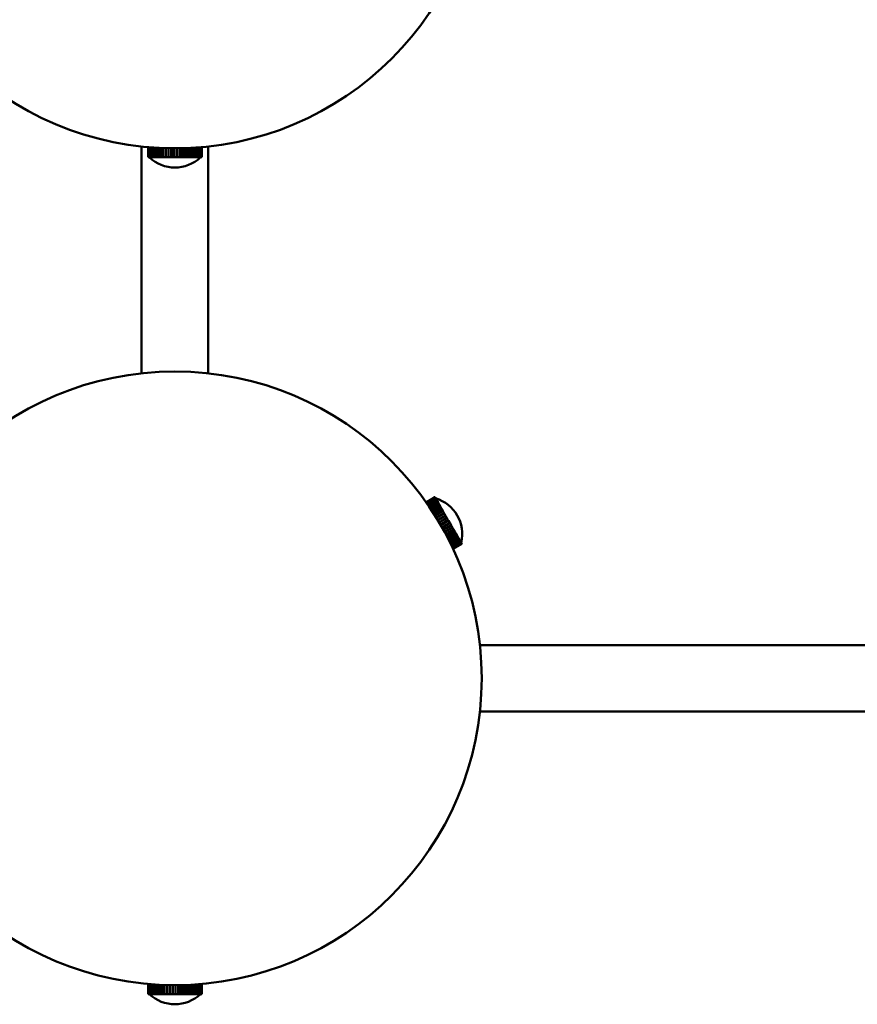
# Model space of a CAD drawing. Header units: millimetres. Extents: x 673 to 4813, y 821 to 3468.
# Tile 3 of 29: x 1001 to 1165, y 1377 to 1569. Entities that reach past the tile are written whole.
import ezdxf

# ---------------------------------------------------------------- set-up
doc = ezdxf.new("R2010")
doc.units = ezdxf.units.MM
doc.header["$LTSCALE"] = 18
doc.layers.add('Widoczne (ISO)', color=7, linetype='Continuous', lineweight=50)

msp = doc.modelspace()

# ---------------------------------------------------------------- linework, layer by layer
at = {"layer": 'Widoczne (ISO)'}
for p, q in [((1024.92, 1500.15), (1024.92, 1544.51)), ((1026.17, 1544.38), (1026.17, 1542.4)), ((1026.18, 1544.38), (1026.18, 1542.4)), ((1026.18, 1542.4), (1026.18, 1544.38)), ((1026.24, 1542.4), (1026.24, 1544.38)), ((1026.25, 1544.38), (1026.25, 1542.4)), ((1026.37, 1542.4), (1026.37, 1544.37)), ((1026.38, 1544.36), (1026.38, 1542.4)), ((1026.55, 1542.4), (1026.55, 1544.35)), ((1026.57, 1544.35), (1026.57, 1542.4)), ((1026.78, 1542.4), (1026.78, 1544.33)), ((1026.8, 1544.33), (1026.8, 1542.4)), ((1035.88, 1542.4), (1035.88, 1544.32)), ((1035.9, 1544.32), (1035.9, 1542.4)), ((1036.14, 1542.4), (1036.14, 1544.34)), ((1036.17, 1544.34), (1036.17, 1542.4)), ((1036.36, 1542.4), (1036.36, 1544.36)), ((1036.38, 1544.36), (1036.38, 1542.4)), ((1036.52, 1542.4), (1036.52, 1544.37)), ((1036.53, 1544.37), (1036.53, 1542.4)), ((1036.63, 1544.38), (1036.63, 1542.4)), ((1036.63, 1542.4), (1036.63, 1544.38)), ((1036.67, 1542.4), (1036.67, 1544.38)), ((1036.68, 1544.38), (1036.68, 1542.4)), ((1037.92, 1500.15), (1037.92, 1544.51)), ((1026.17, 1542.4), (1026.18, 1542.4)), ((1026.18, 1542.4), (1026.24, 1542.4)), ((1026.18, 1542.4), (1026.18, 1542.4)), ((1026.25, 1542.4), (1026.24, 1542.4)), ((1026.25, 1542.4), (1026.37, 1542.4)), ((1026.38, 1542.4), (1026.37, 1542.4)), ((1026.38, 1542.4), (1026.55, 1542.4)), ((1026.57, 1542.4), (1026.55, 1542.4)), ((1026.57, 1542.4), (1026.78, 1542.4)), ((1026.8, 1542.4), (1026.78, 1542.4)), ((1026.8, 1542.4), (1027.06, 1542.4)), ((1027.06, 1542.4), (1027.06, 1544.31)), ((1027.09, 1542.4), (1027.06, 1542.4)), ((1027.09, 1544.31), (1027.09, 1542.4)), ((1027.09, 1542.4), (1027.39, 1542.4)), ((1027.39, 1542.4), (1027.39, 1544.29)), ((1027.43, 1542.4), (1027.39, 1542.4)), ((1027.43, 1544.29), (1027.43, 1542.4)), ((1027.43, 1542.4), (1027.77, 1542.4)), ((1027.77, 1542.4), (1027.77, 1544.26)), ((1027.8, 1542.4), (1027.77, 1542.4)), ((1027.8, 1544.26), (1027.8, 1542.4)), ((1027.8, 1542.4), (1028.18, 1542.4)), ((1028.18, 1542.4), (1028.18, 1544.24)), ((1028.22, 1542.4), (1028.18, 1542.4)), ((1028.22, 1544.24), (1028.22, 1542.4)), ((1028.22, 1542.4), (1028.63, 1542.4)), ((1028.63, 1542.4), (1028.63, 1544.22)), ((1028.68, 1542.4), (1028.63, 1542.4)), ((1028.68, 1544.22), (1028.68, 1542.4)), ((1028.68, 1542.4), (1029.11, 1542.4)), ((1029.11, 1542.4), (1029.11, 1544.2)), ((1029.16, 1542.4), (1029.11, 1542.4)), ((1029.16, 1544.2), (1029.16, 1542.4)), ((1029.16, 1542.4), (1029.62, 1542.4)), ((1029.62, 1542.4), (1029.62, 1544.18)), ((1029.67, 1542.4), (1029.62, 1542.4)), ((1029.67, 1544.18), (1029.67, 1542.4)), ((1029.67, 1542.4), (1030.15, 1542.4)), ((1030.15, 1542.4), (1030.15, 1544.17)), ((1030.2, 1542.4), (1030.15, 1542.4)), ((1030.2, 1544.16), (1030.2, 1542.4)), ((1030.2, 1542.4), (1030.69, 1542.4)), ((1030.69, 1542.4), (1030.69, 1544.16)), ((1030.73, 1542.4), (1030.69, 1542.4)), ((1030.73, 1542.4), (1030.73, 1544.16)), ((1030.74, 1542.4), (1030.73, 1542.4)), ((1030.74, 1544.16), (1030.74, 1542.4)), ((1030.74, 1542.4), (1031.23, 1542.4)), ((1031.23, 1542.4), (1031.23, 1544.15)), ((1031.26, 1542.4), (1031.23, 1542.4)), ((1031.26, 1542.4), (1031.26, 1544.15)), ((1031.28, 1542.4), (1031.26, 1542.4)), ((1031.28, 1544.15), (1031.28, 1542.4)), ((1031.28, 1544.15), (1031.28, 1542.4)), ((1031.28, 1542.4), (1031.28, 1542.4)), ((1031.28, 1542.4), (1031.78, 1542.4)), ((1031.78, 1542.4), (1031.78, 1544.15)), ((1031.8, 1542.4), (1031.78, 1542.4)), ((1031.8, 1544.15), (1031.8, 1542.4)), ((1031.8, 1542.4), (1031.83, 1542.4)), ((1031.83, 1544.15), (1031.83, 1542.4)), ((1031.83, 1542.4), (1032.33, 1542.4)), ((1032.33, 1542.4), (1032.33, 1544.16)), ((1032.33, 1542.4), (1032.38, 1542.4)), ((1032.38, 1544.16), (1032.38, 1542.4)), ((1032.38, 1542.4), (1032.87, 1542.4)), ((1032.87, 1542.4), (1032.87, 1544.17)), ((1032.87, 1542.4), (1032.91, 1542.4)), ((1032.91, 1544.17), (1032.91, 1542.4)), ((1032.91, 1542.4), (1033.39, 1542.4)), ((1033.39, 1542.4), (1033.39, 1544.18)), ((1033.39, 1542.4), (1033.43, 1542.4)), ((1033.43, 1544.19), (1033.43, 1542.4)), ((1033.43, 1542.4), (1033.89, 1542.4)), ((1033.89, 1542.4), (1033.89, 1544.2)), ((1033.89, 1542.4), (1033.93, 1542.4)), ((1033.93, 1544.2), (1033.93, 1542.4)), ((1033.93, 1542.4), (1034.36, 1542.4)), ((1034.36, 1542.4), (1034.36, 1544.22)), ((1034.36, 1542.4), (1034.4, 1542.4)), ((1034.4, 1544.23), (1034.4, 1542.4)), ((1034.4, 1542.4), (1034.8, 1542.4)), ((1034.8, 1542.4), (1034.8, 1544.25)), ((1034.8, 1542.4), (1034.84, 1542.4)), ((1034.84, 1544.25), (1034.84, 1542.4)), ((1034.84, 1542.4), (1035.2, 1542.4)), ((1035.2, 1542.4), (1035.2, 1544.27)), ((1035.2, 1542.4), (1035.23, 1542.4)), ((1035.23, 1544.27), (1035.23, 1542.4)), ((1035.23, 1542.4), (1035.56, 1542.4)), ((1035.56, 1542.4), (1035.56, 1544.3)), ((1035.56, 1542.4), (1035.59, 1542.4)), ((1035.59, 1544.3), (1035.59, 1542.4)), ((1035.59, 1542.4), (1035.88, 1542.4)), ((1035.88, 1542.4), (1035.9, 1542.4)), ((1035.9, 1542.4), (1036.14, 1542.4)), ((1036.14, 1542.4), (1036.17, 1542.4)), ((1036.17, 1542.4), (1036.36, 1542.4)), ((1036.36, 1542.4), (1036.38, 1542.4)), ((1036.38, 1542.4), (1036.52, 1542.4)), ((1036.52, 1542.4), (1036.53, 1542.4)), ((1036.53, 1542.4), (1036.63, 1542.4)), ((1036.63, 1542.4), (1036.63, 1542.4)), ((1036.63, 1542.4), (1036.67, 1542.4)), ((1036.67, 1542.4), (1036.68, 1542.4)), ((1082.27, 1475.93), (1080.56, 1474.93)), ((1080.57, 1474.91), (1082.28, 1475.9)), ((1082.29, 1475.9), (1080.57, 1474.91)), ((1080.62, 1474.85), (1082.32, 1475.83)), ((1082.33, 1475.82), (1080.62, 1474.84)), ((1080.7, 1474.73), (1082.39, 1475.71)), ((1082.4, 1475.7), (1080.71, 1474.72)), ((1080.81, 1474.57), (1082.49, 1475.54)), ((1082.5, 1475.53), (1080.82, 1474.55)), ((1080.95, 1474.37), (1082.61, 1475.33)), ((1082.63, 1475.31), (1080.96, 1474.35)), ((1081.12, 1474.12), (1082.76, 1475.07)), ((1082.78, 1475.05), (1081.13, 1474.1)), ((1082.28, 1475.9), (1082.27, 1475.93)), ((1082.29, 1475.9), (1082.28, 1475.9)), ((1082.32, 1475.83), (1082.29, 1475.9)), ((1082.33, 1475.82), (1082.32, 1475.83)), ((1082.39, 1475.71), (1082.33, 1475.82)), ((1082.4, 1475.7), (1082.39, 1475.71)), ((1082.49, 1475.54), (1082.4, 1475.7)), ((1082.5, 1475.53), (1082.49, 1475.54)), ((1082.61, 1475.33), (1082.5, 1475.53)), ((1082.63, 1475.31), (1082.61, 1475.33)), ((1082.76, 1475.07), (1082.63, 1475.31)), ((1082.78, 1475.05), (1082.76, 1475.07)), ((1082.94, 1474.77), (1082.78, 1475.05)), ((1081.31, 1473.83), (1082.94, 1474.77)), ((1082.95, 1474.75), (1081.33, 1473.81)), ((1081.52, 1473.51), (1083.13, 1474.44)), ((1083.15, 1474.41), (1081.54, 1473.48)), ((1081.76, 1473.16), (1083.34, 1474.07)), ((1083.36, 1474.04), (1081.78, 1473.12)), ((1082, 1472.77), (1083.57, 1473.67)), ((1083.59, 1473.64), (1082.03, 1472.73)), ((1082.27, 1472.36), (1083.82, 1473.25)), ((1083.84, 1473.21), (1082.29, 1472.32)), ((1082.95, 1474.75), (1082.94, 1474.77)), ((1083.13, 1474.44), (1082.95, 1474.75)), ((1083.15, 1474.41), (1083.13, 1474.44)), ((1083.34, 1474.07), (1083.15, 1474.41)), ((1083.36, 1474.04), (1083.34, 1474.07)), ((1083.57, 1473.67), (1083.36, 1474.04)), ((1083.59, 1473.64), (1083.57, 1473.67)), ((1083.82, 1473.25), (1083.59, 1473.64)), ((1083.84, 1473.21), (1083.82, 1473.25)), ((1084.07, 1472.81), (1083.84, 1473.21)), ((1082.54, 1471.92), (1084.07, 1472.81)), ((1084.1, 1472.76), (1082.56, 1471.88)), ((1082.81, 1471.47), (1084.34, 1472.35)), ((1084.36, 1472.3), (1082.84, 1471.42)), ((1083.09, 1471), (1084.61, 1471.88)), ((1083.11, 1470.97), (1084.63, 1471.84)), ((1084.63, 1471.83), (1083.12, 1470.96)), ((1083.37, 1470.53), (1084.88, 1471.4)), ((1083.37, 1470.51), (1084.89, 1471.39)), ((1084.9, 1471.37), (1083.39, 1470.49)), ((1084.91, 1471.36), (1083.39, 1470.48)), ((1084.1, 1472.76), (1084.07, 1472.81)), ((1084.34, 1472.35), (1084.1, 1472.76)), ((1084.36, 1472.3), (1084.34, 1472.35)), ((1084.61, 1471.88), (1084.36, 1472.3)), ((1084.63, 1471.84), (1084.61, 1471.88)), ((1084.63, 1471.84), (1084.63, 1471.83)), ((1084.88, 1471.4), (1084.63, 1471.83)), ((1084.89, 1471.39), (1084.88, 1471.4)), ((1084.89, 1471.39), (1084.9, 1471.37)), ((1084.9, 1471.37), (1084.91, 1471.36)), ((1085.16, 1470.92), (1084.91, 1471.36)), ((1083.64, 1470.05), (1085.16, 1470.92)), ((1085.16, 1470.92), (1083.65, 1470.04)), ((1085.18, 1470.88), (1083.66, 1470.01)), ((1083.91, 1469.57), (1085.43, 1470.45)), ((1085.45, 1470.41), (1083.93, 1469.53)), ((1084.16, 1469.11), (1085.7, 1469.99)), ((1085.72, 1469.95), (1084.18, 1469.07)), ((1084.41, 1468.65), (1085.95, 1469.55)), ((1085.98, 1469.51), (1084.43, 1468.61)), ((1085.16, 1470.92), (1085.18, 1470.88)), ((1085.16, 1470.92), (1085.16, 1470.92)), ((1085.43, 1470.45), (1085.18, 1470.88)), ((1085.43, 1470.45), (1085.45, 1470.41)), ((1085.7, 1469.99), (1085.45, 1470.41)), ((1085.7, 1469.99), (1085.72, 1469.95)), ((1085.95, 1469.55), (1085.72, 1469.95)), ((1085.95, 1469.55), (1085.98, 1469.51)), ((1086.2, 1469.12), (1085.98, 1469.51)), ((1084.63, 1468.22), (1086.2, 1469.12)), ((1086.22, 1469.08), (1084.65, 1468.18)), ((1084.85, 1467.81), (1086.43, 1468.72)), ((1086.45, 1468.68), (1084.87, 1467.77)), ((1085.04, 1467.42), (1086.65, 1468.35)), ((1086.66, 1468.32), (1085.06, 1467.39)), ((1085.22, 1467.07), (1086.84, 1468.01)), ((1086.86, 1467.98), (1085.23, 1467.04)), ((1085.37, 1466.76), (1087.02, 1467.71)), ((1087.03, 1467.68), (1085.38, 1466.73)), ((1085.5, 1466.48), (1087.17, 1467.45)), ((1087.18, 1467.42), (1085.51, 1466.46)), ((1086.2, 1469.12), (1086.22, 1469.08)), ((1086.43, 1468.72), (1086.22, 1469.08)), ((1086.43, 1468.72), (1086.45, 1468.68)), ((1086.65, 1468.35), (1086.45, 1468.68)), ((1086.65, 1468.35), (1086.66, 1468.32)), ((1086.84, 1468.01), (1086.66, 1468.32)), ((1086.84, 1468.01), (1086.86, 1467.98)), ((1087.02, 1467.71), (1086.86, 1467.98)), ((1087.02, 1467.71), (1087.03, 1467.68)), ((1087.17, 1467.45), (1087.03, 1467.68)), ((1087.17, 1467.45), (1087.18, 1467.42)), ((1087.29, 1467.23), (1087.18, 1467.42)), ((1085.61, 1466.26), (1087.29, 1467.23)), ((1087.3, 1467.21), (1085.62, 1466.24)), ((1085.7, 1466.07), (1087.39, 1467.05)), ((1087.4, 1467.04), (1085.7, 1466.06)), ((1085.76, 1465.94), (1087.47, 1466.93)), ((1087.47, 1466.92), (1085.76, 1465.93)), ((1085.8, 1465.86), (1087.51, 1466.85)), ((1087.51, 1466.84), (1085.8, 1465.86)), ((1085.81, 1465.83), (1087.53, 1466.82)), ((1087.53, 1466.82), (1085.81, 1465.83)), ((1087.29, 1467.23), (1087.3, 1467.21)), ((1087.39, 1467.05), (1087.3, 1467.21)), ((1087.39, 1467.05), (1087.4, 1467.04)), ((1087.47, 1466.93), (1087.4, 1467.04)), ((1087.47, 1466.93), (1087.47, 1466.92)), ((1087.51, 1466.85), (1087.47, 1466.92)), ((1087.51, 1466.85), (1087.51, 1466.84)), ((1087.53, 1466.82), (1087.51, 1466.84)), ((1087.53, 1466.82), (1087.53, 1466.82)), ((1268.25, 1447), (1091.07, 1447)), ((1268.25, 1434), (1091.07, 1434)), ((1026.17, 1380.73), (1026.17, 1378.75)), ((1026.17, 1378.75), (1026.17, 1380.73)), ((1026.2, 1378.75), (1026.2, 1380.73)), ((1026.21, 1380.73), (1026.21, 1378.75)), ((1026.3, 1378.75), (1026.3, 1380.72)), ((1026.31, 1380.72), (1026.31, 1378.75)), ((1026.45, 1378.75), (1026.45, 1380.7)), ((1026.47, 1380.7), (1026.47, 1378.75)), ((1026.66, 1378.75), (1026.66, 1380.69)), ((1026.68, 1380.69), (1026.68, 1378.75)), ((1026.91, 1378.75), (1026.91, 1380.67)), ((1026.94, 1380.67), (1026.94, 1378.75)), ((1027.22, 1378.75), (1027.22, 1380.65)), ((1027.25, 1380.64), (1027.25, 1378.75)), ((1035.72, 1378.75), (1035.72, 1380.65)), ((1035.75, 1380.66), (1035.75, 1378.75)), ((1036.02, 1378.75), (1036.02, 1380.67)), ((1036.04, 1380.68), (1036.04, 1378.75)), ((1036.26, 1378.75), (1036.26, 1380.69)), ((1036.28, 1380.7), (1036.28, 1378.75)), ((1036.45, 1378.75), (1036.45, 1380.71)), ((1036.46, 1380.71), (1036.46, 1378.75)), ((1036.58, 1378.75), (1036.58, 1380.72)), ((1036.59, 1380.72), (1036.59, 1378.75)), ((1036.66, 1380.73), (1036.66, 1378.75)), ((1036.66, 1378.75), (1036.66, 1380.73)), ((1036.68, 1378.75), (1036.68, 1380.73)), ((1026.17, 1378.75), (1026.2, 1378.75)), ((1026.17, 1378.75), (1026.17, 1378.75)), ((1026.21, 1378.75), (1026.2, 1378.75)), ((1026.21, 1378.75), (1026.3, 1378.75)), ((1026.31, 1378.75), (1026.3, 1378.75)), ((1026.31, 1378.75), (1026.45, 1378.75)), ((1026.47, 1378.75), (1026.45, 1378.75)), ((1026.47, 1378.75), (1026.66, 1378.75)), ((1026.68, 1378.75), (1026.66, 1378.75)), ((1026.68, 1378.75), (1026.91, 1378.75)), ((1026.94, 1378.75), (1026.91, 1378.75)), ((1026.94, 1378.75), (1027.22, 1378.75)), ((1027.25, 1378.75), (1027.22, 1378.75)), ((1027.25, 1378.75), (1027.57, 1378.75)), ((1027.57, 1378.75), (1027.57, 1380.62)), ((1027.61, 1378.75), (1027.57, 1378.75)), ((1027.61, 1380.62), (1027.61, 1378.75)), ((1027.61, 1378.75), (1027.97, 1378.75)), ((1027.97, 1378.75), (1027.97, 1380.6)), ((1028.01, 1378.75), (1027.97, 1378.75)), ((1028.01, 1380.6), (1028.01, 1378.75)), ((1028.01, 1378.75), (1028.4, 1378.75)), ((1028.4, 1378.75), (1028.4, 1380.57)), ((1028.44, 1378.75), (1028.4, 1378.75)), ((1028.44, 1380.57), (1028.44, 1378.75)), ((1028.44, 1378.75), (1028.87, 1378.75)), ((1028.87, 1378.75), (1028.87, 1380.55)), ((1028.91, 1378.75), (1028.87, 1378.75)), ((1028.91, 1380.55), (1028.91, 1378.75)), ((1028.91, 1378.75), (1029.36, 1378.75)), ((1029.36, 1378.75), (1029.36, 1380.53)), ((1029.41, 1378.75), (1029.36, 1378.75)), ((1029.41, 1380.53), (1029.41, 1378.75)), ((1029.41, 1378.75), (1029.88, 1378.75)), ((1029.88, 1378.75), (1029.88, 1380.52)), ((1029.93, 1378.75), (1029.88, 1378.75)), ((1029.93, 1380.52), (1029.93, 1378.75)), ((1029.93, 1378.75), (1030.41, 1378.75)), ((1030.41, 1378.75), (1030.41, 1380.51)), ((1030.46, 1378.75), (1030.41, 1378.75)), ((1030.46, 1380.51), (1030.46, 1378.75)), ((1030.46, 1378.75), (1030.96, 1378.75)), ((1030.96, 1378.75), (1030.96, 1380.5)), ((1030.99, 1378.75), (1030.96, 1378.75)), ((1030.99, 1378.75), (1030.99, 1380.5)), ((1031.01, 1378.75), (1030.99, 1378.75)), ((1031.01, 1380.5), (1031.01, 1378.75)), ((1031.01, 1378.75), (1031.51, 1378.75)), ((1031.51, 1378.75), (1031.51, 1380.5)), ((1031.52, 1378.75), (1031.51, 1378.75)), ((1031.52, 1378.75), (1031.52, 1380.5)), ((1031.54, 1378.75), (1031.52, 1378.75)), ((1031.54, 1380.5), (1031.54, 1378.75)), ((1031.54, 1378.75), (1031.56, 1378.75)), ((1031.56, 1380.5), (1031.56, 1378.75)), ((1031.56, 1378.75), (1032.06, 1378.75)), ((1032.06, 1380.5), (1032.06, 1378.75)), ((1032.06, 1378.75), (1032.06, 1380.5)), ((1032.06, 1378.75), (1032.11, 1378.75)), ((1032.06, 1378.75), (1032.06, 1378.75)), ((1032.11, 1380.5), (1032.11, 1378.75)), ((1032.11, 1378.75), (1032.6, 1378.75)), ((1032.6, 1378.75), (1032.6, 1380.51)), ((1032.6, 1378.75), (1032.65, 1378.75)), ((1032.65, 1380.51), (1032.65, 1378.75)), ((1032.65, 1378.75), (1033.13, 1378.75)), ((1033.13, 1378.75), (1033.13, 1380.52)), ((1033.13, 1378.75), (1033.18, 1378.75)), ((1033.18, 1380.52), (1033.18, 1378.75)), ((1033.18, 1378.75), (1033.64, 1378.75)), ((1033.64, 1378.75), (1033.64, 1380.54)), ((1033.64, 1378.75), (1033.68, 1378.75)), ((1033.68, 1380.54), (1033.68, 1378.75)), ((1033.68, 1378.75), (1034.13, 1378.75)), ((1034.13, 1378.75), (1034.13, 1380.56)), ((1034.13, 1378.75), (1034.17, 1378.75)), ((1034.17, 1380.56), (1034.17, 1378.75)), ((1034.17, 1378.75), (1034.58, 1378.75)), ((1034.58, 1378.75), (1034.58, 1380.58)), ((1034.58, 1378.75), (1034.62, 1378.75)), ((1034.62, 1380.58), (1034.62, 1378.75)), ((1034.62, 1378.75), (1035, 1378.75)), ((1035, 1378.75), (1035, 1380.61)), ((1035, 1378.75), (1035.04, 1378.75)), ((1035.04, 1380.61), (1035.04, 1378.75)), ((1035.04, 1378.75), (1035.39, 1378.75)), ((1035.39, 1378.75), (1035.39, 1380.63)), ((1035.39, 1378.75), (1035.42, 1378.75)), ((1035.42, 1380.63), (1035.42, 1378.75)), ((1035.42, 1378.75), (1035.72, 1378.75)), ((1035.72, 1378.75), (1035.75, 1378.75)), ((1035.75, 1378.75), (1036.02, 1378.75)), ((1036.02, 1378.75), (1036.04, 1378.75)), ((1036.04, 1378.75), (1036.26, 1378.75)), ((1036.26, 1378.75), (1036.28, 1378.75)), ((1036.28, 1378.75), (1036.45, 1378.75)), ((1036.45, 1378.75), (1036.46, 1378.75)), ((1036.46, 1378.75), (1036.58, 1378.75)), ((1036.58, 1378.75), (1036.59, 1378.75)), ((1036.59, 1378.75), (1036.66, 1378.75)), ((1036.66, 1378.75), (1036.66, 1378.75)), ((1036.66, 1378.75), (1036.68, 1378.75))]:
    msp.add_line(p, q, dxfattribs=at)
for centre in [(1031.42, 1604.15), (1031.42, 1440.5)]:
    msp.add_circle(centre, 60, dxfattribs=at)
for centre, start, end in [((1031.42, 1547.65), 226.3972, 313.6028), ((1080.35, 1468.75), 346.3972, 73.6028), ((1031.42, 1384), 226.3972, 313.6028)]:
    msp.add_arc(centre, 7.25, start, end, dxfattribs=at)

doc.saveas('drawing.dxf')
